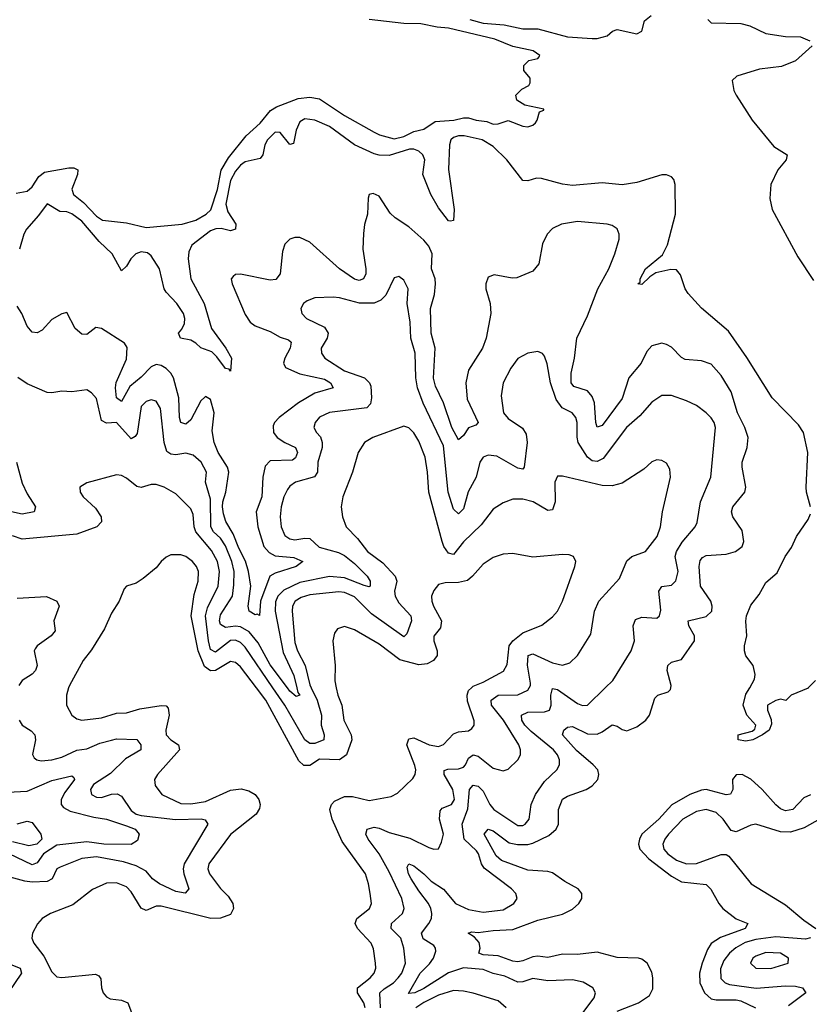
# Model space of a CAD drawing. Header units: inches. Extents: x 1843162 to 1959474, y 907081 to 1016326.
# Tile 178 of 256: x 1851560 to 1854746, y 1008724 to 1012695. Entities that reach past the tile are written whole.
import ezdxf

# ---------------------------------------------------------------- set-up
doc = ezdxf.new("R2010")
doc.units = ezdxf.units.IN
doc.header["$MEASUREMENT"] = 0
doc.layers.add('B8050', color=7, linetype='Continuous')
doc.layers.add('B8051', color=7, linetype='Continuous')

msp = doc.modelspace()

# ---------------------------------------------------------------- linework, layer by layer
at = {"layer": 'B8050', "color": 5}
for points, elevation in [([(1851757.2, 1010000), (1851748, 1009970), (1851749, 1009930), (1851770.4, 1009890), (1851790, 1009875.6), (1851810, 1009870.2), (1851890, 1009879.4), (1851950, 1009897.8), (1851990, 1009899.2), (1852044.5, 1009915.5), (1852130, 1009929), (1852150, 1009927.6), (1852158.3, 1009918.3), (1852163.3, 1009890), (1852149.6, 1009830), (1852150.9, 1009810), (1852170, 1009790.9), (1852200.9, 1009770), (1852204.2, 1009750), (1852116.3, 1009650), (1852104.2, 1009630), (1852106.5, 1009606.5), (1852132.9, 1009570), (1852210, 1009533.9), (1852250, 1009532), (1852310, 1009541.7), (1852410, 1009588.1), (1852452.6, 1009592.6), (1852484.1, 1009584.1), (1852509.5, 1009569.5), (1852524.5, 1009550), (1852529.3, 1009530), (1852527.1, 1009512.9), (1852513.2, 1009490), (1852410, 1009408.2), (1852323.2, 1009290), (1852318.5, 1009270), (1852325.8, 1009250), (1852370, 1009191.1), (1852400.4, 1009160.4), (1852419.3, 1009130), (1852422.8, 1009110), (1852410, 1009086.6), (1852370, 1009070.8), (1852330.8, 1009069.2), (1852130, 1009119.9), (1852110, 1009119.6), (1852070, 1009101.8), (1852050, 1009111.4), (1852010, 1009177.8), (1851990, 1009197), (1851950, 1009213.4), (1851910, 1009212.1), (1851853.1, 1009186.9), (1851774.6, 1009125.4), (1851684.4, 1009090), (1851650.8, 1009069.2), (1851631.5, 1009048.5), (1851611.4, 1009010), (1851609.1, 1008990), (1851616.5, 1008970), (1851657.7, 1008917.7), (1851690, 1008854.4), (1851710, 1008834.9), (1851730, 1008832.4), (1851865.4, 1008845.4), (1851878.9, 1008838.9), (1851887, 1008827), (1851889.4, 1008790), (1851896.5, 1008770), (1851910, 1008754), (1851925.2, 1008745.2), (1851970, 1008740.8), (1851996.3, 1008730), (1852030, 1008640.3)], 580), ([(1852837, 1010000), (1852843.3, 1009970), (1852859.3, 1009930), (1852867.7, 1009870), (1852897.6, 1009810), (1852899.2, 1009790), (1852878.6, 1009730), (1852850, 1009709.4), (1852770, 1009712.9), (1852730, 1009686.5), (1852706.4, 1009686.4), (1852686.4, 1009706.4), (1852553, 1009950), (1852514.7, 1010000)], 580), ([(1852736.1, 1010000), (1852760.1, 1009950), (1852777.1, 1009890), (1852776.3, 1009850), (1852788.1, 1009810), (1852786.3, 1009790), (1852750, 1009775.6), (1852730, 1009776.2), (1852710, 1009791), (1852629.3, 1009930), (1852581.6, 1010000)], 560), ([(1852677.5, 1010000), (1852681.7, 1009981.7), (1852690, 1009970.3), (1852675.3, 1009964.7), (1852650, 1009986.2), (1852639.7, 1010000)], 540), ([(1852953.9, 1008710), (1852948.8, 1008730), (1852923, 1008770), (1852923.2, 1008790), (1852973.8, 1008830), (1852989.9, 1008850), (1852996.4, 1008870), (1852995.3, 1008890), (1852987.6, 1008947.6), (1852978, 1008970), (1852922.2, 1009030), (1852912.8, 1009050), (1852920.5, 1009070), (1852971.6, 1009110), (1852978.7, 1009130), (1852974.3, 1009170), (1852967.5, 1009210), (1852954.3, 1009250), (1852860.2, 1009380.2), (1852820.4, 1009470), (1852811.1, 1009510), (1852817.9, 1009530), (1852830, 1009543), (1852870, 1009561.7), (1852902.1, 1009562.1), (1852970, 1009545.6), (1853058.7, 1009561.3), (1853084.4, 1009575.6), (1853145.4, 1009634.6), (1853155.6, 1009650), (1853157.8, 1009670), (1853153.7, 1009686.3), (1853122, 1009770), (1853130, 1009794.7), (1853150, 1009798.5), (1853212, 1009770), (1853250, 1009763.3), (1853270, 1009771.3), (1853310, 1009815.1), (1853330, 1009822.3), (1853370, 1009826.7), (1853384.5, 1009835.5), (1853394, 1009850), (1853393.5, 1009866.5), (1853366.2, 1009946.2), (1853364.6, 1009970), (1853370.3, 1009989.7), (1853382, 1010000)], 580), ([(1853015.3, 1008710), (1853013, 1008770), (1853030, 1008786.2), (1853068.2, 1008810), (1853086.6, 1008830), (1853101.5, 1008850), (1853116.6, 1008890), (1853109.9, 1008950), (1853098.1, 1008990), (1853058, 1009030), (1853060.2, 1009050), (1853104, 1009090), (1853111.6, 1009110), (1853101.6, 1009150), (1853050, 1009257.5), (1853010.5, 1009330.5), (1852965.8, 1009390), (1852955.7, 1009410), (1852961.1, 1009430), (1852990, 1009438.5), (1853010, 1009434.5), (1853050, 1009416.5), (1853133.6, 1009393.6), (1853210, 1009355.9), (1853231.1, 1009348.9), (1853249.7, 1009350.3), (1853262.2, 1009377.8), (1853269, 1009410), (1853253.8, 1009470), (1853255.7, 1009504.3), (1853264.8, 1009515.2), (1853302.5, 1009530), (1853313.8, 1009550), (1853307.6, 1009590), (1853272.7, 1009650), (1853272.7, 1009667.3), (1853287.4, 1009672.6), (1853330, 1009673.4), (1853350, 1009680.8), (1853358.7, 1009690), (1853370, 1009716.5), (1853389.5, 1009730.5), (1853410, 1009724.5), (1853470, 1009675.5), (1853510, 1009666), (1853530, 1009672.8), (1853569.7, 1009710), (1853579.8, 1009730), (1853580.3, 1009750), (1853573.3, 1009770), (1853511.7, 1009870), (1853462.8, 1009930), (1853461.8, 1009950), (1853490, 1009970.5), (1853570, 1009972), (1853610, 1009991.1), (1853615.2, 1010000)], 560), ([(1853832.4, 1008690), (1853877.4, 1008750), (1853883, 1008770), (1853871.6, 1008790), (1853833, 1008813), (1853790, 1008822), (1853690, 1008818.5), (1853630, 1008828.4), (1853590, 1008814.9), (1853570, 1008813.5), (1853517.7, 1008837.7), (1853470, 1008847.8), (1853430, 1008863.8), (1853350, 1008870.5), (1853289.3, 1008850.7), (1853190, 1008787.7), (1853153.5, 1008770), (1853127.9, 1008767.9), (1853175.2, 1008850), (1853213, 1008887), (1853229.4, 1008910), (1853238.1, 1008938.1), (1853237.8, 1008950), (1853230, 1008960.9), (1853188.1, 1008988.1), (1853181.3, 1009010), (1853210.9, 1009049.1), (1853220.8, 1009070), (1853222.8, 1009090), (1853218.6, 1009110), (1853209.5, 1009130), (1853170, 1009181), (1853139.5, 1009230), (1853128.3, 1009250), (1853122.7, 1009277.3), (1853129.9, 1009290.1), (1853150, 1009282.2), (1853190, 1009250.6), (1853219.8, 1009219.8), (1853270, 1009187.5), (1853318.3, 1009130), (1853370, 1009105.5), (1853430, 1009095), (1853510, 1009104.5), (1853553, 1009130), (1853566.3, 1009150), (1853561.3, 1009170), (1853543.9, 1009190), (1853433.3, 1009273.3), (1853422.6, 1009290), (1853411.4, 1009330), (1853403.1, 1009343.1), (1853353.7, 1009390), (1853345.2, 1009450), (1853367.7, 1009512.3), (1853374.5, 1009590), (1853390, 1009607.8), (1853410, 1009603), (1853430, 1009583.2), (1853456.9, 1009530), (1853472.7, 1009510), (1853570, 1009445), (1853590, 1009444.8), (1853599.7, 1009450), (1853614.7, 1009470), (1853623.7, 1009530), (1853640.9, 1009570), (1853677.4, 1009622.6), (1853727.1, 1009670), (1853737.3, 1009690), (1853738, 1009710), (1853729.9, 1009730), (1853713.7, 1009750), (1853623.8, 1009823.8), (1853598.4, 1009850), (1853585.7, 1009870), (1853584.1, 1009890), (1853610, 1009902.5), (1853676.9, 1009903.1), (1853697.5, 1009910), (1853704.5, 1009930), (1853702.4, 1009970), (1853710, 1009997.8), (1853730, 1009993), (1853810, 1009937.6), (1853830, 1009928.8), (1853850.4, 1009929.6), (1853922.4, 1010000)], 540), ([(1853970, 1008696.7), (1854056.1, 1008730), (1854100.6, 1008759.4), (1854113.7, 1008786.3), (1854114.6, 1008830), (1854110, 1008853.7), (1854091.1, 1008890), (1854070, 1008906), (1854056.2, 1008910), (1853970, 1008913), (1853890, 1008933.7), (1853810, 1008924.4), (1853750, 1008925.4), (1853690, 1008912.2), (1853650, 1008917.8), (1853630, 1008915.3), (1853590, 1008898.7), (1853570, 1008894.9), (1853550, 1008897.5), (1853490, 1008919.7), (1853430, 1008923.8), (1853412.8, 1008930), (1853418, 1008950), (1853413.4, 1008973.4), (1853394.3, 1008994.3), (1853369.8, 1009010), (1853384.2, 1009015.8), (1853410, 1009013.5), (1853470, 1009021.6), (1853550, 1009025.2), (1853650, 1009062.8), (1853750, 1009087.5), (1853790, 1009108), (1853816.1, 1009130), (1853827.8, 1009150), (1853828.2, 1009170), (1853813.5, 1009190), (1853759.5, 1009219.5), (1853710, 1009253.4), (1853690, 1009259.2), (1853610, 1009264.6), (1853503.3, 1009303.3), (1853482.6, 1009322.6), (1853434, 1009410), (1853450, 1009430.8), (1853470, 1009423.4), (1853534.8, 1009374.8), (1853567.9, 1009367.9), (1853610, 1009368.9), (1853630, 1009374.1), (1853694.9, 1009405.1), (1853723.8, 1009430), (1853733.2, 1009450), (1853733.8, 1009510), (1853749.3, 1009550.7), (1853770, 1009563.4), (1853845.4, 1009590), (1853870, 1009605.1), (1853892.2, 1009630), (1853896.3, 1009650), (1853891.9, 1009670), (1853873.9, 1009690), (1853806.8, 1009746.8), (1853749.9, 1009810), (1853755.7, 1009830), (1853770, 1009841.5), (1853790, 1009843.9), (1853850, 1009815), (1853890, 1009813.8), (1853910, 1009822.7), (1853950, 1009851.5), (1853970, 1009845.1), (1853990, 1009831.9), (1854010, 1009827.2), (1854050, 1009842.6), (1854085.8, 1009870), (1854101.5, 1009890), (1854122.1, 1009957.9), (1854135.1, 1009970), (1854175.5, 1009984.5), (1854186.1, 1009993.9), (1854186.8, 1010000)], 520), ([(1854741.3, 1010000), (1854740.7, 1009999.3), (1854672, 1009970), (1854650.7, 1009949.3), (1854630, 1009954), (1854610, 1009949.2), (1854577.3, 1009930), (1854576.3, 1009910), (1854591.8, 1009871.8), (1854593.1, 1009853.1), (1854584, 1009830), (1854557.3, 1009810), (1854518, 1009790), (1854490, 1009784.5), (1854458, 1009790), (1854458, 1009810), (1854515.1, 1009824.9), (1854526, 1009834), (1854529.4, 1009850), (1854494, 1009890), (1854478.9, 1009930), (1854490, 1009974), (1854505, 1010000)], 480), ([(1851557.5, 1009870), (1851570.3, 1009850), (1851606.3, 1009826.3), (1851620.1, 1009810), (1851623.7, 1009790), (1851611.6, 1009731.6), (1851618.5, 1009718.5), (1851629.4, 1009709.4), (1851646.4, 1009706.4), (1851690, 1009710.1), (1851730, 1009720.4), (1851790, 1009748.9), (1851830, 1009753.6), (1851882.6, 1009777.4), (1851929.5, 1009789.5), (1851950, 1009794.2), (1852031.9, 1009791.9), (1852048.4, 1009770), (1852048.2, 1009750), (1851986.7, 1009713.3), (1851925.5, 1009654.5), (1851857.2, 1009610), (1851844.7, 1009590), (1851849.3, 1009570), (1851870, 1009559.5), (1851890, 1009558.4), (1851930, 1009570.8), (1851952.6, 1009572.6), (1851970, 1009563.2), (1852010, 1009505.2), (1852030, 1009490.5), (1852050, 1009484.9), (1852188.6, 1009468.6), (1852291.6, 1009471.6), (1852308, 1009468), (1852319.4, 1009450), (1852223.1, 1009290), (1852219.6, 1009270), (1852222.6, 1009250), (1852241.8, 1009190), (1852227.5, 1009172.5), (1852190, 1009178.2), (1852124.4, 1009210), (1852096, 1009230), (1852070, 1009261.3), (1852030, 1009282), (1851978.5, 1009298.5), (1851870, 1009318.6), (1851810, 1009312), (1851722.9, 1009277.1), (1851710, 1009269.8), (1851690.4, 1009229.6), (1851670, 1009218.5), (1851610, 1009216.9), (1851580.5, 1009220.5), (1851486.4, 1009246.4)], 560), ([(1851510, 1009579.6), (1851590, 1009583.1), (1851690, 1009626.2), (1851770, 1009645.5), (1851778.7, 1009638.7), (1851780.2, 1009630), (1851741.5, 1009578.5), (1851726.6, 1009550), (1851726.9, 1009530), (1851737, 1009517), (1851763.1, 1009503.1), (1851858.2, 1009478.2), (1851910.4, 1009470), (1851990, 1009443.6), (1852026, 1009430), (1852042, 1009410), (1852035.2, 1009384.8), (1852010, 1009368.8), (1851899, 1009370), (1851830, 1009379.7), (1851710, 1009365.6), (1851656, 1009330), (1851630, 1009294.6), (1851610, 1009286.3), (1851517.7, 1009330)], 540), ([(1854750, 1009568.1), (1854723, 1009557), (1854678.6, 1009510), (1854650, 1009503.8), (1854630, 1009511.6), (1854610, 1009528.1), (1854554.8, 1009590), (1854510, 1009631.8), (1854474.5, 1009650), (1854450.6, 1009649.4), (1854436.2, 1009630), (1854436.4, 1009590), (1854428.1, 1009571.9), (1854410, 1009569), (1854330, 1009589.9), (1854310, 1009587.1), (1854264, 1009570), (1854191.6, 1009528.4), (1854138.5, 1009470), (1854070, 1009409.8), (1854059.9, 1009390), (1854056.8, 1009370), (1854062.4, 1009350), (1854097.9, 1009310), (1854190, 1009241), (1854230, 1009218.2), (1854330, 1009206.4), (1854348.7, 1009188.7), (1854380.1, 1009130), (1854397.3, 1009110), (1854450, 1009068.1), (1854497.1, 1009050), (1854486.7, 1009030), (1854387.2, 1008992.8), (1854350, 1008968.5), (1854335.1, 1008944.9), (1854312.9, 1008890), (1854302.7, 1008850), (1854303.3, 1008810), (1854322.5, 1008770), (1854350, 1008746.2), (1854370, 1008741.3), (1854450, 1008742.3), (1854470, 1008737.5), (1854528.9, 1008710)], 520), ([(1854790, 1009471.3), (1854724.9, 1009435.1), (1854670, 1009417.5), (1854630, 1009419.6), (1854530, 1009449.7), (1854510, 1009446.9), (1854450, 1009419.7), (1854430, 1009425.4), (1854398.6, 1009470), (1854370, 1009497.7), (1854330, 1009508.9), (1854290, 1009501.7), (1854234.8, 1009470), (1854177.7, 1009410), (1854162.7, 1009390), (1854155, 1009370), (1854159.2, 1009350), (1854175.1, 1009330), (1854210, 1009304.7), (1854250, 1009289.7), (1854290, 1009291.4), (1854390, 1009327.3), (1854410, 1009327.3), (1854421.3, 1009321.3), (1854511.7, 1009210), (1854650, 1009125.5), (1854723.2, 1009063.2), (1854771.3, 1009030)], 540), ([(1851550, 1009451.3), (1851590, 1009462.6), (1851610, 1009457.1), (1851644.8, 1009410), (1851649.4, 1009390), (1851629.2, 1009370), (1851597.1, 1009362.9), (1851530, 1009378.6)], 520), ([(1854750, 1008991.7), (1854730, 1008985.8), (1854610, 1008995.8), (1854530, 1008984.8), (1854487, 1008973), (1854448.8, 1008951.2), (1854423.8, 1008930), (1854400.1, 1008899.9), (1854386.8, 1008866.8), (1854388, 1008828), (1854405.6, 1008810), (1854424, 1008804), (1854531.3, 1008788.7), (1854650, 1008798.3), (1854690, 1008797.3), (1854718.3, 1008790), (1854731.2, 1008770), (1854662, 1008718)], 540), ([(1851509.8, 1008889.8), (1851561.8, 1008870), (1851566.6, 1008850), (1851513.5, 1008770)], 560), ([(1853522.9, 1008710), (1853490, 1008737.5), (1853388.7, 1008768.7), (1853350, 1008777), (1853310, 1008778.8), (1853250, 1008761.1), (1853190, 1008731.2), (1853157.4, 1008710)], 560)]:
    msp.add_lwpolyline(points, dxfattribs=dict(at, elevation=elevation))
at = {"layer": 'B8050', "color": 5, "elevation": 560}
msp.add_lwpolyline([(1854570, 1008932.6), (1854530, 1008918.5), (1854517.8, 1008910), (1854508.6, 1008890), (1854530, 1008869), (1854590, 1008868.3), (1854660.5, 1008890), (1854661.7, 1008910), (1854630, 1008930.4)], close=True, dxfattribs=at)
at = {"layer": 'B8051', "color": 5}
for points, elevation in [([(1851545.2, 1011994.8), (1851590, 1012003.7), (1851610, 1012020.9), (1851636.9, 1012063.1), (1851659.5, 1012080.5), (1851758, 1012098), (1851777.5, 1012097.5), (1851794, 1012090), (1851793.2, 1012070), (1851770, 1012012), (1851776.9, 1011990), (1851817.3, 1011957.3), (1851870, 1011902.3), (1851894.1, 1011885.9), (1851990, 1011876.2), (1852070, 1011856.2), (1852214.8, 1011870), (1852270, 1011886.8), (1852312.2, 1011910), (1852331.3, 1011928.7), (1852357.2, 1012010), (1852372.2, 1012087.8), (1852402.1, 1012137.9), (1852473.8, 1012226.2), (1852530, 1012277.8), (1852571.9, 1012328.1), (1852596, 1012344), (1852683.5, 1012376.5), (1852730, 1012382.7), (1852770, 1012375.3), (1852870, 1012308.7), (1852990, 1012241.2), (1853012, 1012230), (1853070, 1012214.8), (1853110, 1012224.4), (1853150, 1012243.7), (1853190, 1012253.3), (1853236.2, 1012283.8), (1853311.3, 1012290), (1853350, 1012299.1), (1853370, 1012299.7), (1853402, 1012290), (1853444.9, 1012284.9), (1853470, 1012274), (1853490, 1012275.3), (1853530, 1012289), (1853590, 1012266), (1853610, 1012262.9), (1853630, 1012269.5), (1853640.7, 1012279.3), (1853648.2, 1012290), (1853656.9, 1012323.1), (1853674, 1012330), (1853674, 1012334), (1853598, 1012350), (1853566, 1012370), (1853562, 1012390), (1853585.4, 1012414.6), (1853614, 1012430), (1853619.6, 1012440.4), (1853619.6, 1012459.6), (1853594, 1012490), (1853594, 1012510), (1853614, 1012530), (1853650, 1012538), (1853655.3, 1012544.7), (1853658, 1012550), (1853631.3, 1012570), (1853550, 1012586.8), (1853477, 1012617), (1853290, 1012660.4), (1853244.4, 1012664.4), (1853178, 1012678), (1853110, 1012680.3), (1852970, 1012696)], 460), ([(1853376.2, 1012696.2), (1853430, 1012680.9), (1853514.8, 1012674.8), (1853590, 1012658.4), (1853650, 1012658), (1853770, 1012626.3), (1853870, 1012619.5), (1853890, 1012619.3), (1853930.6, 1012629.4), (1853951.1, 1012648.9), (1853970, 1012655.3), (1854050, 1012638), (1854070, 1012648.7), (1854081, 1012690), (1854107.5, 1012712.5)], 460), ([(1854335.9, 1012695.9), (1854350, 1012682.4), (1854470, 1012679.8), (1854506, 1012670), (1854570, 1012639.7), (1854650, 1012627.2), (1854710, 1012626.5), (1854747.7, 1012610)], 480), ([(1854757.3, 1012590), (1854690, 1012528.7), (1854633.9, 1012506.1), (1854544.2, 1012495.8), (1854453.2, 1012466.8), (1854435, 1012450), (1854441.4, 1012410), (1854450.1, 1012390), (1854514.5, 1012290), (1854603.1, 1012183.1), (1854655.8, 1012150), (1854652.9, 1012130), (1854618.1, 1012090), (1854590.6, 1012030), (1854586.6, 1011973.4), (1854596, 1011930), (1854698.8, 1011738.8), (1854763, 1011643)], 480), ([(1854750.9, 1010730), (1854733.8, 1010790), (1854732.3, 1010810), (1854739.5, 1010950), (1854722.2, 1011030), (1854701.5, 1011061.5), (1854596.2, 1011170), (1854493.1, 1011333.1), (1854419.1, 1011439.1), (1854310, 1011531.1), (1854257.5, 1011590), (1854244.3, 1011610), (1854226.4, 1011666.4), (1854210, 1011686), (1854187.2, 1011687.2), (1854126, 1011674), (1854101.8, 1011658.2), (1854070, 1011627.6), (1854054, 1011630), (1854063.6, 1011636.4), (1854063.2, 1011650), (1854084.9, 1011690), (1854153.5, 1011746.5), (1854172.9, 1011787.1), (1854205.3, 1011910), (1854204.4, 1012030), (1854199.1, 1012050), (1854190, 1012060.8), (1854170, 1012069.6), (1854150, 1012069.7), (1854050, 1012037.9), (1853990.7, 1012029.3), (1853910, 1012037.3), (1853790, 1012025.9), (1853750, 1012031), (1853665, 1012055), (1853644.3, 1012055.7), (1853610, 1012045.2), (1853590, 1012046.9), (1853525.7, 1012130), (1853470, 1012183.3), (1853425.5, 1012210), (1853353, 1012227), (1853330, 1012227), (1853310, 1012220.5), (1853299.2, 1012210), (1853294.4, 1012190), (1853289.3, 1012090.7), (1853312.1, 1011930), (1853310, 1011885.2), (1853297.4, 1011882.6), (1853290, 1011883.5), (1853250, 1011936.7), (1853218.5, 1011990), (1853186.3, 1012070), (1853194.8, 1012130), (1853185.7, 1012150), (1853170, 1012164.6), (1853150, 1012173.2), (1853132.8, 1012172.8), (1853050, 1012147.2), (1853010, 1012148.2), (1852990, 1012153.6), (1852909.9, 1012190), (1852810, 1012263.8), (1852750, 1012290.3), (1852710, 1012295.2), (1852690, 1012283.4), (1852675.6, 1012250), (1852664.1, 1012195.9), (1852650, 1012191.1), (1852610, 1012239.9), (1852590, 1012240.7), (1852559.1, 1012210), (1852548.2, 1012190), (1852541.3, 1012150), (1852530, 1012135.2), (1852470, 1012121.8), (1852450, 1012107.7), (1852430, 1012084), (1852410, 1012046.4), (1852391.2, 1011951.2), (1852400, 1011920), (1852432.2, 1011870), (1852430.7, 1011850), (1852410, 1011843.6), (1852372.4, 1011852.4), (1852351.4, 1011851.4), (1852330, 1011842.9), (1852254.7, 1011785.3), (1852241.8, 1011758.2), (1852239, 1011730), (1852250.3, 1011650), (1852303.9, 1011550), (1852333.6, 1011450), (1852391.5, 1011370), (1852413.6, 1011330), (1852410, 1011277), (1852405.5, 1011285.5), (1852390, 1011287.7), (1852355.4, 1011335.4), (1852335.2, 1011355.2), (1852290, 1011371.4), (1852270.7, 1011390.7), (1852250, 1011401.9), (1852208.3, 1011410), (1852199.9, 1011430), (1852213.8, 1011446.2), (1852224.4, 1011470), (1852225.5, 1011490), (1852220.1, 1011510), (1852193.8, 1011550), (1852150, 1011595.8), (1852142.5, 1011610), (1852123.5, 1011690), (1852090, 1011742.6), (1852075.1, 1011755.1), (1852050, 1011759), (1852028.7, 1011751.3), (1852007.6, 1011730), (1851990, 1011700.8), (1851970, 1011682), (1851932.4, 1011750), (1851880.2, 1011800.2), (1851810, 1011882.8), (1851770, 1011911.4), (1851750, 1011920.4), (1851721.1, 1011921.1), (1851670, 1011952), (1851635.4, 1011904.6), (1851587.1, 1011850), (1851575.8, 1011830), (1851558.4, 1011770)], 480), ([(1854186.8, 1010000), (1854187.8, 1010010), (1854171.9, 1010070), (1854174.2, 1010090), (1854190, 1010103.5), (1854230, 1010114), (1854282.8, 1010190), (1854282.4, 1010210), (1854259.3, 1010250), (1854257.2, 1010270), (1854330, 1010288.4), (1854351.8, 1010310), (1854354, 1010330), (1854348.2, 1010350), (1854306.8, 1010410), (1854301.4, 1010490), (1854305.6, 1010514.4), (1854314.3, 1010525.7), (1854330, 1010534.1), (1854410, 1010539.2), (1854447.8, 1010550), (1854474.2, 1010570), (1854481, 1010590), (1854474.3, 1010634.3), (1854436.8, 1010690), (1854431.3, 1010710), (1854436.8, 1010730), (1854485, 1010790), (1854489.9, 1010810), (1854475, 1010890), (1854475.4, 1010910), (1854494.7, 1010970), (1854498.6, 1011010), (1854485.5, 1011050), (1854455.9, 1011110), (1854430, 1011194.4), (1854390, 1011260.3), (1854350, 1011305.8), (1854310, 1011319.5), (1854244.6, 1011324.6), (1854230, 1011332.9), (1854190, 1011374.2), (1854170, 1011385), (1854150, 1011389.8), (1854110, 1011379.8), (1854090, 1011356.4), (1854067.6, 1011310), (1854017.2, 1011250), (1853990, 1011167.5), (1853910, 1011058.3), (1853890, 1011052.2), (1853883.7, 1011070), (1853878.6, 1011150), (1853870, 1011175.4), (1853850, 1011197.8), (1853796.1, 1011216.1), (1853784.3, 1011230), (1853784.1, 1011270), (1853797.7, 1011330), (1853808.2, 1011410), (1853850, 1011500.7), (1853892, 1011610), (1853936.6, 1011690), (1853961.5, 1011750), (1853978.9, 1011810), (1853978.3, 1011830), (1853970, 1011850.9), (1853950, 1011865), (1853930, 1011870.6), (1853810, 1011880.5), (1853746, 1011870), (1853710, 1011852.5), (1853687.5, 1011830), (1853669.6, 1011790.4), (1853654.8, 1011710), (1853630, 1011681.2), (1853565.5, 1011654.5), (1853547.3, 1011652.7), (1853473.5, 1011666.5), (1853450, 1011656.1), (1853440.1, 1011630), (1853440.4, 1011610), (1853458.2, 1011550), (1853461.3, 1011510), (1853441.4, 1011410), (1853427.5, 1011370), (1853370, 1011281), (1853359.4, 1011230), (1853365.1, 1011165.1), (1853410.1, 1011069.9), (1853399.8, 1011060.2), (1853370, 1011049.2), (1853350, 1011017.4), (1853330, 1011001.1), (1853303.4, 1011050), (1853270, 1011149.8), (1853236.8, 1011216.8), (1853229.6, 1011249.6), (1853235.7, 1011370), (1853220.4, 1011430), (1853216.8, 1011530), (1853233.6, 1011586.4), (1853237.7, 1011630), (1853236.1, 1011650), (1853220.8, 1011690), (1853224.1, 1011750), (1853210, 1011781.8), (1853190, 1011805.7), (1853130, 1011859.4), (1853075.2, 1011895.2), (1853054.4, 1011914.4), (1853010, 1011983), (1852985.4, 1011994.6), (1852970.3, 1011989.7), (1852965.3, 1011974.7), (1852963, 1011910), (1852950.8, 1011869.2), (1852947.2, 1011832.8), (1852944, 1011770), (1852956.9, 1011690), (1852955.9, 1011670), (1852946.7, 1011650), (1852930, 1011643.7), (1852910, 1011648.7), (1852849.9, 1011690), (1852730, 1011797.4), (1852690, 1011816.1), (1852670, 1011816.8), (1852650, 1011809.7), (1852629.2, 1011790), (1852620.1, 1011759.9), (1852610.6, 1011670), (1852592.9, 1011647.1), (1852570, 1011644.2), (1852450, 1011668.8), (1852430, 1011667.1), (1852420.5, 1011659.5), (1852412.9, 1011650), (1852416.9, 1011630), (1852470, 1011506), (1852490, 1011475), (1852510, 1011459.8), (1852570, 1011437.8), (1852610, 1011414.9), (1852643.7, 1011403.7), (1852654.4, 1011394.4), (1852651, 1011370), (1852629, 1011330), (1852623.7, 1011310), (1852632.3, 1011292.3), (1852690, 1011266.2), (1852790, 1011245.7), (1852813.2, 1011230), (1852824, 1011210), (1852750, 1011188.2), (1852685, 1011150), (1852606.4, 1011090), (1852587.2, 1011070), (1852582.7, 1011057.3), (1852583.1, 1011030), (1852598.4, 1011010), (1852629.5, 1010989.5), (1852672.2, 1010970), (1852679.9, 1010950), (1852672.8, 1010927.2), (1852661, 1010919), (1852570, 1010915.7), (1852550, 1010894.4), (1852541.3, 1010850), (1852536.9, 1010770), (1852513.5, 1010710), (1852520.1, 1010650), (1852544.9, 1010570), (1852565.7, 1010545.7), (1852590, 1010533), (1852665.7, 1010525.7), (1852702.6, 1010510), (1852674.9, 1010490), (1852590, 1010462.2), (1852569.3, 1010450.7), (1852531.9, 1010350), (1852527.7, 1010292.3), (1852517.2, 1010297.2), (1852510, 1010295.2), (1852485.6, 1010310), (1852482, 1010330), (1852492.3, 1010410), (1852483.4, 1010470), (1852470.8, 1010510.8), (1852443.2, 1010563.2), (1852421.3, 1010621.3), (1852391.3, 1010671.3), (1852382.1, 1010702.1), (1852377.3, 1010730), (1852379.1, 1010750), (1852391.3, 1010790), (1852403.6, 1010870), (1852398.7, 1010890), (1852360.1, 1010950), (1852344.4, 1010990), (1852336.8, 1011036.8), (1852344.4, 1011110), (1852330, 1011163.5), (1852310, 1011175.5), (1852306.9, 1011173.1), (1852290, 1011157.6), (1852250, 1011080.6), (1852230, 1011063.4), (1852210.5, 1011070.5), (1852205.1, 1011090), (1852202.2, 1011170), (1852180.3, 1011250), (1852169.9, 1011270), (1852150, 1011288.1), (1852130, 1011300.8), (1852110, 1011304.7), (1852090, 1011295.4), (1852050, 1011253.6), (1852004.1, 1011215.9), (1851970, 1011155), (1851950, 1011169.8), (1851945.7, 1011210), (1851948.5, 1011231.5), (1851990, 1011326), (1851993.3, 1011373.3), (1851982.2, 1011390), (1851890, 1011449.1), (1851867, 1011453), (1851830, 1011424.7), (1851810, 1011426.2), (1851783.5, 1011450), (1851750, 1011514), (1851730, 1011508.3), (1851690, 1011486.2), (1851650, 1011442.3), (1851630, 1011431.9), (1851610, 1011435.2), (1851590, 1011458.7), (1851568.7, 1011510), (1851550, 1011539.1)], 520), ([(1853922.4, 1010000), (1853953.1, 1010030), (1854026.4, 1010150), (1854040.2, 1010190), (1854035, 1010250), (1854043.8, 1010276.2), (1854070, 1010284.7), (1854130, 1010281.1), (1854140.9, 1010290), (1854146.8, 1010313.2), (1854138.2, 1010390), (1854150, 1010408.4), (1854190, 1010414.6), (1854207.6, 1010432.4), (1854216.1, 1010470), (1854204.5, 1010530), (1854209.4, 1010550), (1854232.5, 1010587.5), (1854284.6, 1010650), (1854292.9, 1010667.1), (1854307, 1010750), (1854347.7, 1010850), (1854367.1, 1011050), (1854361.8, 1011070), (1854350, 1011089.7), (1854330, 1011109.7), (1854290, 1011138.7), (1854250, 1011158.2), (1854190, 1011178.7), (1854150, 1011179.8), (1854110, 1011152.4), (1854062.3, 1011097.7), (1854007.8, 1011050), (1853914.3, 1010925.7), (1853890, 1010913), (1853870, 1010915.4), (1853850, 1010930.5), (1853813.5, 1010990), (1853808.5, 1011011.5), (1853808.6, 1011070), (1853803.4, 1011090), (1853789.2, 1011109.2), (1853749.1, 1011129.1), (1853723.7, 1011163.7), (1853701.6, 1011230), (1853687.4, 1011307.4), (1853677.3, 1011337.3), (1853668.5, 1011348.5), (1853650, 1011356.3), (1853610, 1011349.7), (1853570, 1011328), (1853540.8, 1011290), (1853510.2, 1011230), (1853502.2, 1011177.8), (1853511.5, 1011110), (1853530, 1011086), (1853588, 1011048), (1853603.4, 1011023.4), (1853607.1, 1010990), (1853595.3, 1010890), (1853590, 1010882.4), (1853570, 1010886.6), (1853485.5, 1010934.5), (1853450, 1010938.2), (1853430, 1010930.8), (1853416, 1010910), (1853402.1, 1010850), (1853369.4, 1010790.6), (1853350, 1010722), (1853330, 1010702.4), (1853310, 1010721.1), (1853288.1, 1010790), (1853270, 1010976.5), (1853187.7, 1011147.7), (1853164.3, 1011210), (1853157.4, 1011250), (1853155.4, 1011350), (1853138.4, 1011410), (1853135.4, 1011475.4), (1853123.4, 1011550), (1853127.2, 1011610), (1853110, 1011645.1), (1853090, 1011659.6), (1853070, 1011654), (1853036.7, 1011583.3), (1853016.5, 1011563.5), (1852990, 1011551.3), (1852931.3, 1011551.3), (1852850, 1011573.5), (1852824.1, 1011575.9), (1852750, 1011573.1), (1852719, 1011561), (1852704.9, 1011550), (1852693.7, 1011530), (1852698, 1011510), (1852717, 1011490), (1852790, 1011454.8), (1852803.9, 1011430), (1852799.8, 1011410), (1852775.4, 1011370), (1852776.9, 1011350), (1852791.3, 1011330), (1852870, 1011279.3), (1852951.5, 1011250), (1852971, 1011231), (1852976.6, 1011216.6), (1852979, 1011170), (1852974.6, 1011145.4), (1852960.9, 1011130), (1852809.6, 1011110.4), (1852770, 1011091.6), (1852752.2, 1011070), (1852746.4, 1011050), (1852756.9, 1011030), (1852773.2, 1011013.2), (1852780.4, 1010990), (1852780.3, 1010970), (1852762.9, 1010910), (1852761, 1010870), (1852748.5, 1010851.5), (1852673.1, 1010830), (1852650, 1010813.6), (1852639.8, 1010800.2), (1852625.1, 1010770), (1852614.4, 1010730), (1852610.8, 1010690), (1852614.4, 1010650), (1852630, 1010614.9), (1852650, 1010601.4), (1852670, 1010597.1), (1852710, 1010604.5), (1852730, 1010602.8), (1852768.2, 1010568.2), (1852846.5, 1010546.5), (1852870, 1010534.5), (1852910, 1010501.7), (1852961.2, 1010450), (1852973.2, 1010430), (1852974, 1010410), (1852970, 1010407.3), (1852950, 1010412.6), (1852870, 1010444.3), (1852810, 1010449.3), (1852690, 1010425.2), (1852626, 1010394), (1852601.6, 1010370), (1852592.3, 1010347.7), (1852590.1, 1010310), (1852623, 1010143), (1852666, 1010050), (1852677.5, 1010000)], 540), ([(1852639.7, 1010000), (1852570, 1010093.6), (1852521.3, 1010181.3), (1852485.8, 1010225.8), (1852450, 1010246.5), (1852430, 1010249.2), (1852390, 1010243.6), (1852370, 1010255.6), (1852366.4, 1010270), (1852370, 1010294.8), (1852417.9, 1010370), (1852424.1, 1010415.9), (1852424.4, 1010470), (1852415.3, 1010510), (1852390, 1010572.7), (1852370, 1010603.5), (1852342.1, 1010630), (1852331, 1010650), (1852330, 1010761.2), (1852308.7, 1010830), (1852312.8, 1010870), (1852291.2, 1010910), (1852259.2, 1010939.2), (1852230, 1010946.2), (1852190, 1010940.4), (1852170, 1010942.1), (1852153.9, 1010953.9), (1852142.3, 1010990), (1852127.3, 1011127.3), (1852110, 1011156.4), (1852090, 1011162), (1852070, 1011154.8), (1852050, 1011135.1), (1852033.4, 1011026.6), (1852026.2, 1011013.8), (1852010, 1011004.8), (1851950, 1011070.3), (1851910, 1011068.3), (1851890, 1011078.2), (1851870, 1011166.6), (1851850, 1011189.7), (1851830, 1011202.4), (1851770, 1011194.7), (1851730, 1011196.9), (1851690, 1011189.7), (1851670, 1011191.5), (1851590, 1011226.9), (1851552, 1011252)], 540), ([(1853615.2, 1010000), (1853621, 1010010), (1853621.2, 1010018.8), (1853608.8, 1010091.2), (1853611.1, 1010130), (1853630, 1010137.9), (1853710, 1010101.2), (1853750, 1010091.2), (1853779, 1010101), (1853809.8, 1010130.2), (1853864, 1010216), (1853879.5, 1010310), (1853896.8, 1010350), (1853979.2, 1010440.8), (1854010, 1010512.9), (1854030, 1010530.2), (1854084.5, 1010550), (1854131.4, 1010610), (1854145, 1010650), (1854153.5, 1010710), (1854185.7, 1010850), (1854182.8, 1010882.8), (1854170, 1010906.6), (1854150, 1010916.9), (1854130, 1010919.7), (1854110, 1010911.2), (1854078, 1010882), (1853990, 1010825.8), (1853950, 1010814.5), (1853910, 1010816.7), (1853750, 1010854), (1853730, 1010853.3), (1853719, 1010830), (1853720.1, 1010750), (1853710, 1010717.7), (1853690, 1010715), (1853632.1, 1010750), (1853590, 1010760.6), (1853550, 1010760.9), (1853510, 1010745.8), (1853470, 1010720.9), (1853422.1, 1010657.9), (1853350, 1010588.8), (1853310, 1010538.5), (1853290, 1010543.2), (1853271.4, 1010570), (1853263.6, 1010590), (1853209.9, 1010790), (1853205.3, 1010870), (1853195.2, 1010930), (1853170, 1010995.1), (1853150, 1011028.3), (1853130, 1011048.3), (1853110, 1011055.4), (1852984.9, 1011010), (1852950.4, 1010990), (1852925.8, 1010950), (1852902.6, 1010870), (1852863.1, 1010770), (1852856.5, 1010730), (1852861.7, 1010690), (1852877.3, 1010650), (1852922.7, 1010602.7), (1852963.2, 1010550), (1853024.8, 1010504.8), (1853074.6, 1010450), (1853081.6, 1010430), (1853072.4, 1010390), (1853075.1, 1010370), (1853090, 1010343.5), (1853138.5, 1010290), (1853140.7, 1010270), (1853121.7, 1010218.3), (1853110, 1010205.7), (1852979, 1010299), (1852910, 1010367.6), (1852870, 1010385.2), (1852847, 1010387), (1852730, 1010374.8), (1852695, 1010365), (1852670.9, 1010350), (1852661, 1010330), (1852659, 1010310), (1852670, 1010182.4), (1852680.5, 1010150), (1852711, 1010090), (1852730, 1010012.7), (1852736.1, 1010000)], 560), ([(1851546.3, 1010910), (1851570, 1010825.3), (1851590, 1010782), (1851623.2, 1010730), (1851617.6, 1010710), (1851570, 1010701), (1851527.1, 1010710)], 540), ([(1852581.6, 1010000), (1852470, 1010163.9), (1852450, 1010183.5), (1852430, 1010192.5), (1852410, 1010190.5), (1852350, 1010144), (1852330, 1010154.9), (1852320.8, 1010190), (1852309.1, 1010290), (1852317.7, 1010322.3), (1852359.9, 1010410), (1852365.6, 1010470), (1852357.2, 1010510), (1852334, 1010554), (1852270.6, 1010630), (1852263.9, 1010650), (1852259.1, 1010699.1), (1852250, 1010722), (1852190, 1010782.7), (1852142, 1010810), (1852110, 1010820.8), (1852090, 1010820.4), (1852050, 1010808.3), (1852032.2, 1010812.2), (1851990, 1010845.7), (1851970, 1010856.4), (1851950, 1010858.7), (1851830, 1010826.6), (1851802.8, 1010810), (1851803.8, 1010790), (1851816.4, 1010770), (1851864.9, 1010724.9), (1851888.8, 1010690), (1851890.3, 1010670), (1851870.4, 1010650), (1851790, 1010620.5), (1851570, 1010599.3), (1851530, 1010612.7)], 560), ([(1854505, 1010000), (1854525.1, 1010034.9), (1854526.7, 1010053.3), (1854519.7, 1010090), (1854490, 1010129.8), (1854484.5, 1010150), (1854483.5, 1010170), (1854493.7, 1010210), (1854489.4, 1010269.4), (1854492.4, 1010290), (1854510, 1010334), (1854543.7, 1010376.3), (1854570, 1010425.5), (1854616.5, 1010463.5), (1854647.7, 1010530), (1854673.2, 1010566.8), (1854693.8, 1010610), (1854741.1, 1010678.9), (1854750, 1010701.6)], 480), ([(1852514.7, 1010000), (1852450, 1010084.5), (1852430, 1010102.7), (1852410, 1010106.7), (1852350, 1010069.6), (1852330, 1010068.1), (1852305.9, 1010085.9), (1852279.7, 1010150), (1852251.2, 1010290), (1852263, 1010377), (1852280.2, 1010430), (1852280.6, 1010470), (1852272.9, 1010490), (1852257.2, 1010510), (1852230, 1010529.8), (1852210, 1010537.2), (1852170, 1010536.4), (1852150, 1010526.6), (1852130.2, 1010509.8), (1852110, 1010483.6), (1852058.2, 1010441.8), (1852030, 1010422.4), (1851990.4, 1010409.6), (1851980.9, 1010399.1), (1851961.6, 1010350), (1851930, 1010302), (1851902.3, 1010237.7), (1851850, 1010153.3), (1851815.3, 1010110), (1851760.2, 1010010), (1851757.2, 1010000)], 580), ([(1853382, 1010000), (1853390, 1010007), (1853430, 1010022.8), (1853512.1, 1010067.9), (1853526.3, 1010093.7), (1853534.7, 1010170), (1853549.9, 1010190), (1853590, 1010221.4), (1853666.8, 1010253.2), (1853710, 1010286.5), (1853729.8, 1010310), (1853750, 1010350.4), (1853799.6, 1010490), (1853803.7, 1010510), (1853794, 1010530), (1853776.9, 1010536.9), (1853750, 1010538), (1853630, 1010526.9), (1853550, 1010541.4), (1853510, 1010538.8), (1853470, 1010525.3), (1853430, 1010499.3), (1853386.5, 1010450), (1853366.4, 1010433.6), (1853330, 1010424.7), (1853275.9, 1010424.1), (1853250, 1010417.6), (1853230, 1010392.3), (1853221.5, 1010370), (1853222.2, 1010350), (1853229.4, 1010330), (1853262, 1010270), (1853257.3, 1010242.7), (1853230.9, 1010209.1), (1853230.1, 1010190), (1853243.9, 1010150), (1853243.6, 1010130), (1853229.4, 1010110), (1853203.3, 1010096.7), (1853170, 1010093.4), (1853093.4, 1010113.4), (1853010, 1010176.5), (1852910, 1010234.5), (1852870, 1010248), (1852842.4, 1010237.6), (1852830, 1010221.2), (1852823.2, 1010190), (1852832.8, 1010090), (1852831, 1010029), (1852837, 1010000)], 580), ([(1851550, 1010361.6), (1851668.4, 1010368.4), (1851709, 1010350), (1851718.8, 1010330), (1851697, 1010270), (1851703.2, 1010230), (1851686.7, 1010210), (1851630.2, 1010170), (1851622.1, 1010157.9), (1851617.6, 1010150), (1851630.6, 1010090), (1851623.9, 1010070), (1851610, 1010055), (1851570.1, 1010029.9), (1851556.5, 1010010)], 560), ([(1854770.5, 1010029.5), (1854741.3, 1010000)], 480)]:
    msp.add_lwpolyline(points, dxfattribs=dict(at, elevation=elevation))

doc.saveas('drawing.dxf')
